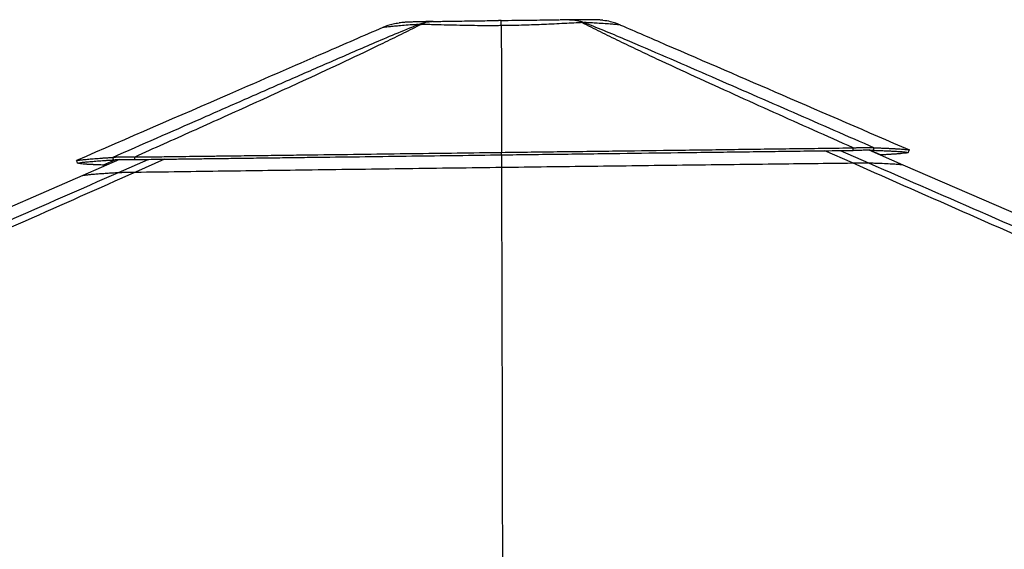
# Paper-space layout 'Surface plate' of a CAD drawing. Header units: millimetres. Extents: x 65420 to 443956, y 26941 to 406945.
# Tile 50 of 71: x 353551 to 390049, y 163012 to 182639. Entities that reach past the tile are written whole.
import ezdxf

# ---------------------------------------------------------------- set-up
doc = ezdxf.new("R2010")
doc.units = ezdxf.units.MM

psp = doc.layouts.new('Surface plate')

# ---------------------------------------------------------------- linework, layer by layer
at = {"color": 7, "linetype": 'Continuous', "lineweight": 25, "ltscale": 50}
for p, q in [((368859.78, 182572.04), (368841.6, 182571.68)), ((368872.85, 182572.19), (368859.79, 182572.05)), ((371402.78, 182611.34), (371402.82, 182611.29)), ((373940.93, 182637.71), (373927.01, 182637.6)), ((374393.84, 182531.56), (374480.61, 182531.81)), ((367009.08, 182348.17), (367009.45, 182348.33)), ((368335.4, 182464.15), (368430.47, 182465.72)), ((371400.52, 182418.64), (371400.52, 182418.6)), ((375826.31, 182439.92), (375826.68, 182439.76)), ((384442.73, 177797), (384447.97, 177890.31)), ((385022.81, 177811.46), (386292.94, 177262.5)), ((357256.19, 177459.56), (355895.59, 176868.82)), ((371413.32, 177722.68), (371413.47, 177722.58)), ((371413.68, 177630.78), (371413.47, 177722.58)), ((371413.69, 177630.87), (371413.68, 177630.78)), ((371414.89, 177630.8), (371415.54, 177171.83))]:
    psp.add_line(p, q, dxfattribs=at)
at = {"color": 8, "linetype": 'Continuous', "lineweight": 25, "ltscale": 50}
for p, q in [((384416.51, 177330.49), (383397.32, 177783.64)), ((383970.05, 177790.96), (385014.96, 177334.09)), ((385456.87, 177626.37), (385036.45, 177811.06)), ((357098.69, 177451.57), (356642.77, 177251.9)), ((357213.57, 176978.04), (358317.81, 177463.22)), ((358923.23, 177470.98), (357846.12, 176990.27))]:
    psp.add_line(p, q, dxfattribs=at)
at = {"color": 8, "linetype": 'Continuous', "lineweight": 25, "ltscale": 50, "flags": 128}
for points in [[(368335.4, 182464.15), (368399.66, 182488.86), (368464.61, 182510.41), (368530.15, 182528.77), (368596.2, 182543.92), (368662.67, 182555.83), (368729.46, 182564.49), (368796.48, 182569.89), (368847.19, 182571.79)], [(368859.79, 182572.05), (368816.58, 182570.28), (368760.44, 182565.09), (368704.48, 182556.61), (368648.81, 182544.88), (368593.5, 182529.9), (368538.62, 182511.7), (368484.25, 182490.29), (368430.47, 182465.72)], [(374393.84, 182531.56), (374335.34, 182557.32), (374276.24, 182579.56), (374216.61, 182598.24), (374156.57, 182613.33), (374096.2, 182624.81), (374035.6, 182632.67), (373974.85, 182636.88), (373928.03, 182637.63)], [(373936.46, 182637.68), (373993.11, 182636.98), (374063.81, 182632.82), (374134.35, 182625.01), (374204.61, 182613.55), (374274.46, 182598.49), (374343.82, 182579.81), (374412.57, 182557.58), (374480.61, 182531.81)]]:
    psp.add_lwpolyline(points, dxfattribs=at)
at = {"color": 7, "linetype": 'Continuous', "lineweight": 25, "ltscale": 50, "flags": 128}
for points in [[(385192.61, 177800.71), (385210.38, 177847.36), (385228.15, 177894.03)], [(386491.46, 177721.43), (386511.32, 177767.31), (386531.17, 177813.21)], [(355696.43, 177327.47), (355676.51, 177373.33), (355656.6, 177419.2)], [(371413.69, 177630.87), (371413.5, 177676.78), (371413.32, 177722.68)], [(371415.54, 177171.83), (371416.25, 176723.2), (371431.16, 167493.41), (371454.36, 153263.31), (371454.42, 153221.82)], [(386292.94, 177262.5), (408868.12, 167505.31), (441816.28, 153264.83), (442079.89, 153150.89)], [(355895.59, 176868.82), (351517.38, 174967.92), (333994.34, 167359.85), (312649.86, 158092.61), (300829.62, 152960.56)]]:
    psp.add_lwpolyline(points, dxfattribs=at)
at = {"color": 7, "linetype": 'Continuous', "lineweight": 25, "ltscale": 50}
for points, knots in [([(367615.15, 182511.43), (367539.69, 182501.94), (367330.92, 182475.7), (367134.72, 182397.97), (367009.45, 182348.33)], [0, 0, 0, 0, 0.36146382, 1, 1, 1, 1]), ([(368847.18, 182571.75), (368792.14, 182570.57), (368682.61, 182568.2), (368534.35, 182564.81), (368402.78, 182561.64), (368285.94, 182558.62), (368184.21, 182555.72), (368088.12, 182552.72), (367997.28, 182549.49), (367922.66, 182546.39), (367850.52, 182542.61), (367785.31, 182538.19), (367712.58, 182531.38), (367652.48, 182525.03), (367617.15, 182519.36), (367613.99, 182518.85)], [0, 0, 0, 0, 0.09362049, 0.18630184, 0.27234608, 0.35474668, 0.44228149, 0.52762173, 0.62598192, 0.73258107, 0.809921, 0.8738549, 0.93026667, 0.993746, 1, 1, 1, 1]), ([(368872.85, 182572.19), (368949.18, 182573.6), (369101.85, 182576.41), (369388.28, 182581.37), (369733.34, 182587.09), (370123.65, 182593.19), (370508.51, 182598.93), (370882.45, 182604.26), (371146.51, 182607.88), (371284.74, 182609.73), (371296.34, 182609.88)], [0, 0, 0, 0, 0.110935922, 0.221873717, 0.388080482, 0.554305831, 0.698359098, 0.842699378, 0.98679091, 1, 1, 1, 1]), ([(371402.73, 182611.37), (371373.24, 182610.98), (371337.43, 182610.51), (371301.77, 182610.02), (371295.47, 182609.94)], [0, 0, 0, 0, 0.82346099, 1, 1, 1, 1]), ([(371400.52, 182418.64), (371400.55, 182464.39), (371400.6, 182557.21), (371401.58, 182605.93), (371402.48, 182609.88), (371402.74, 182611.03)], [0, 0, 0, 0, 0.4087561, 0.82936158, 1, 1, 1, 1]), ([(374393.84, 182531.56), (374347.54, 182529.11), (374197.64, 182521.18), (373921.8, 182506.43), (373557, 182487.48), (373183.3, 182469.34), (372807.63, 182453.09), (372436.09, 182439.47), (372074.78, 182429.04), (371728.53, 182422.2), (371509.86, 182419.83), (371400.52, 182418.64)], [0, 0, 0, 0, 0.05929838, 0.19200726, 0.32505672, 0.4577267, 0.57353573, 0.68960494, 0.80539612, 0.9026907, 1, 1, 1, 1]), ([(371402.82, 182611.29), (371574.38, 182613.45), (371904.03, 182617.59), (372385.28, 182623.14), (372775.2, 182627.33), (373088.02, 182630.44), (373331.27, 182632.74), (373485.22, 182634.06), (373563.02, 182634.73)], [0, 0, 0, 0, 0.22466952, 0.4317034, 0.64156348, 0.76019287, 0.87881797, 1, 1, 1, 1]), ([(373928.06, 182637.64), (373923.78, 182637.61), (373860.97, 182637.17), (373749.55, 182636.34), (373636.28, 182635.4), (373586.89, 182634.99)], [0, 0, 0, 0, 0.03958911, 0.58120977, 1, 1, 1, 1]), ([(375167.26, 182617.2), (375146.52, 182619.45), (375102.64, 182624.2), (375046.75, 182628.44), (374992.82, 182631.71), (374936.46, 182634.11), (374875.56, 182635.86), (374804.8, 182637.15), (374720.46, 182638.1), (374624.31, 182638.71), (374523.36, 182639.03), (374415.58, 182639.12), (374295.61, 182638.96), (374156.55, 182638.56), (374035.18, 182638.08), (373957.87, 182637.72), (373936.49, 182637.62)], [0, 0, 0, 0, 0.03817719, 0.08077943, 0.12785604, 0.18374496, 0.25844439, 0.34872906, 0.44791924, 0.54091549, 0.62959259, 0.70716113, 0.78792433, 0.87279688, 0.96481459, 1, 1, 1, 1]), ([(384447.97, 177890.31), (383465.29, 178327.95), (381991.25, 178984.43), (380038.73, 179864.49), (378591.82, 180523.26), (377403.48, 181072.49), (376471.96, 181510.84), (375771.3, 181846.18), (375069.78, 182188.62), (374619.22, 182417.21), (374393.84, 182531.56)], [0, 0, 0, 0, 0.28560276, 0.42841147, 0.57122047, 0.7115301, 0.78170407, 0.85187709, 0.92590556, 1, 1, 1, 1]), ([(374480.61, 182531.81), (374518.44, 182516.98), (374826.16, 182396.39), (375390.42, 182166.28), (376424.64, 181729.53), (377694.71, 181182.68), (379714.12, 180302.45), (382227.38, 179205.44), (384227.88, 178331.17), (385228.15, 177894.03)], [0, 0, 0, 0, 0.00970884, 0.07897139, 0.14824474, 0.28866145, 0.42908977, 0.71454217, 1, 1, 1, 1]), ([(375826.68, 182439.76), (375824.3, 182440.08), (375816.25, 182441.17), (375767.2, 182446.55), (375658.08, 182457.33), (375491.73, 182472.13), (375261.92, 182490.02), (374997.55, 182507.02), (374733.81, 182521.07), (374565.01, 182528.23), (374480.61, 182531.81)], [0, 0, 0, 0, 0.05756699, 0.19507967, 0.33303745, 0.47057433, 0.62865839, 0.78676447, 0.89338051, 1, 1, 1, 1]), ([(375826.31, 182439.92), (375704.52, 182487.5), (375491.01, 182570.9), (375263.76, 182598.33), (375166.14, 182610.11)], [0, 0, 0, 0, 0.57040774, 1, 1, 1, 1]), ([(367009.08, 182348.17), (366292.27, 182036.95), (364400.23, 181215.47), (360616.07, 179572.47), (357548.72, 178240.71), (355656.6, 177419.2)], [0, 0, 0, 0, 0.18942504, 0.49998967, 1, 1, 1, 1]), ([(356996.87, 177536.79), (358084.19, 178014.21), (359715.19, 178730.36), (361900.89, 179690.4), (363504.89, 180394.29), (364823.03, 180971.25), (365853.13, 181419.7), (366648.65, 181762.64), (367468.34, 182112.73), (368046.3, 182346.97), (368335.4, 182464.15)], [0, 0, 0, 0, 0.29364541, 0.44047578, 0.58730528, 0.72248434, 0.79009155, 0.8576976, 0.92881888, 1, 1, 1, 1]), ([(368430.47, 182465.72), (368403.6, 182451.98), (368164.83, 182329.89), (367698.8, 182095.47), (366786.81, 181648.16), (365610.62, 181088.63), (363953.52, 180319.9), (362065.41, 179457.84), (359944.44, 178501.99), (358523.71, 177867.41), (357813.35, 177550.12)], [0, 0, 0, 0, 0.0085003, 0.07555448, 0.142618, 0.27803645, 0.4134652, 0.60897424, 0.8044871, 1, 1, 1, 1]), ([(368335.4, 182464.15), (368311.42, 182462.66), (368174.73, 182454.16), (367942.27, 182438), (367665.31, 182415.92), (367445.9, 182396.04), (367279.33, 182379.26), (367157.25, 182366.05), (367074.82, 182356.41), (367025.93, 182350.71), (367014.7, 182349.02), (367009.08, 182348.17)], [0, 0, 0, 0, 0.03043017, 0.1735115, 0.31697563, 0.4600084, 0.57633852, 0.69290895, 0.80922317, 0.90459936, 1, 1, 1, 1]), ([(371400.52, 182418.6), (371334.42, 182417.94), (371115.1, 182415.74), (370744.42, 182415.66), (370296.87, 182419.74), (369841.93, 182427.7), (369388.89, 182438.71), (368997.71, 182449.7), (368679.5, 182458.8), (368513.48, 182463.41), (368430.47, 182465.72)], [0, 0, 0, 0, 0.05936808, 0.1969913, 0.33504833, 0.47269651, 0.63153302, 0.79039284, 0.8951959, 1, 1, 1, 1]), ([(371400.52, 182418.6), (371401.37, 182260.48), (371405.58, 181477.87), (371408.87, 179912.54), (371411.73, 178505.35), (371413.32, 177722.68)], [0, 0, 0, 0, 0.10101954, 0.49999255, 1, 1, 1, 1]), ([(375826.68, 182439.76), (376386.84, 182197.66), (378383.57, 181334.67), (381951.68, 179792.5), (384959.63, 178492.44), (386531.02, 177813.27)], [0, 0, 0, 0, 0.15698944, 0.55960285, 1, 1, 1, 1]), ([(371413.47, 177722.58), (372146.62, 177731.81), (373608.73, 177750.22), (375789.68, 177778.04), (377612.41, 177801.51), (379077.23, 177820.49), (380187.27, 177834.89), (381279.55, 177849.12), (382353.17, 177863.08), (383407.66, 177876.81), (384103.19, 177885.84), (384447.97, 177890.31)], [0, 0, 0, 0, 0.16777457, 0.33459512, 0.49992174, 0.58638581, 0.67168798, 0.75575478, 0.83852704, 0.91995645, 1, 1, 1, 1]), ([(371413.68, 177630.78), (372146.51, 177640.01), (373607.97, 177658.41), (375787.95, 177686.11), (377609.86, 177709.39), (379074.04, 177728.16), (380183.62, 177742.4), (381275.46, 177756.43), (382348.66, 177770.2), (383402.77, 177783.72), (384098.06, 177792.6), (384442.73, 177797)], [0, 0, 0, 0, 0.16777896, 0.33459855, 0.49992137, 0.58638518, 0.67168554, 0.75575138, 0.83852347, 0.91995349, 1, 1, 1, 1]), ([(384442.73, 177797), (384487.99, 177799.09), (384576.46, 177803.17), (384703.71, 177807.78), (384822.04, 177810.93), (384929.38, 177812.34), (385021.17, 177811.88), (385121.51, 177809.03), (385164.41, 177804.01), (385192.61, 177800.71)], [0, 0, 0, 0, 0.12607134, 0.24646111, 0.3742525, 0.49968585, 0.62532818, 0.75372089, 1, 1, 1, 1]), ([(384447.97, 177890.31), (384494.51, 177892.72), (384585.61, 177897.44), (384716.71, 177902.75), (384838.97, 177906.37), (384950.2, 177907.91), (385046.28, 177907.33), (385123.85, 177904.66), (385185.79, 177900.26), (385213.82, 177896.14), (385228.15, 177894.03)], [0, 0, 0, 0, 0.12559236, 0.24585936, 0.37381045, 0.49956418, 0.62551255, 0.75403041, 0.87426728, 1, 1, 1, 1]), ([(385192.61, 177800.71), (385254.14, 177798.53), (385378.84, 177794.11), (385552.35, 177787.24), (385682.83, 177781.56), (385775.61, 177777.2), (385835.51, 177774.26), (385893.54, 177771.28), (385949.59, 177768.26), (386003.56, 177765.19), (386111.11, 177758.76), (386253.23, 177748.79), (386400.8, 177735.24), (386461.14, 177726.04), (386491.46, 177721.43)], [0, 0, 0, 0, 0.08826604, 0.17889433, 0.27186167, 0.30901701, 0.3465237, 0.3843783, 0.42257824, 0.46111972, 0.49998414, 0.66457544, 0.83141024, 1, 1, 1, 1]), ([(385228.15, 177894.03), (385289.89, 177891.77), (385415.03, 177887.2), (385589.18, 177880.09), (385720.12, 177874.25), (385813.25, 177869.77), (385873.36, 177866.76), (385931.6, 177863.68), (385987.84, 177860.6), (386042.01, 177857.45), (386149.94, 177850.87), (386292.49, 177840.74), (386440.45, 177827.04), (386500.82, 177817.84), (386531.16, 177813.21)], [0, 0, 0, 0, 0.08826284, 0.17888932, 0.27185676, 0.30901174, 0.34651893, 0.38437425, 0.42257517, 0.46111723, 0.49997967, 0.66457491, 0.83141167, 1, 1, 1, 1]), ([(355656.44, 177419.13), (355690.01, 177424.79), (355756.88, 177436.07), (355912.73, 177454.24), (356074.64, 177469.84), (356221.23, 177482.35), (356333.79, 177491.35), (356453.64, 177500.41), (356580.25, 177509.49), (356713.22, 177518.6), (356851.26, 177527.67), (356948.6, 177533.76), (356996.87, 177536.79)], [0, 0, 0, 0, 0.16816406, 0.33496858, 0.49995282, 0.57455156, 0.64814811, 0.72070078, 0.79218408, 0.86257239, 0.93185015, 1, 1, 1, 1]), ([(355696.3, 177327.41), (355729.85, 177333.07), (355796.68, 177344.33), (355952.2, 177362.38), (356113.67, 177377.79), (356259.81, 177390.14), (356372.02, 177399), (356491.5, 177407.93), (356617.7, 177416.86), (356750.24, 177425.8), (356887.83, 177434.71), (356984.87, 177440.7), (357032.98, 177443.67)], [0, 0, 0, 0, 0.16816578, 0.3349689, 0.49995018, 0.57454889, 0.6481445, 0.72069709, 0.79218046, 0.86256957, 0.93184782, 1, 1, 1, 1]), ([(356996.87, 177536.79), (357011.39, 177539.22), (357039.76, 177543.98), (357104.25, 177549.75), (357186.07, 177554.12), (357276.82, 177556.47), (357366.15, 177557.33), (357449.66, 177557.26), (357550.65, 177556.28), (357671.8, 177554.1), (357765.38, 177551.47), (357813.35, 177550.12)], [0, 0, 0, 0, 0.12619306, 0.24652052, 0.37518035, 0.50160335, 0.58520255, 0.66991589, 0.75644682, 0.87515012, 1, 1, 1, 1]), ([(357032.98, 177443.67), (357026.96, 177459.19), (357014.92, 177490.22), (357002.89, 177521.27), (356996.87, 177536.79)], [0, 0, 0, 0, 0.49998543, 1, 1, 1, 1]), ([(357032.98, 177443.67), (357046.37, 177445.76), (357072.47, 177449.83), (357133.28, 177454.87), (357211.26, 177458.74), (357298.43, 177460.95), (357384.6, 177461.88), (357465.38, 177462.01), (357563.33, 177461.41), (357681.14, 177459.85), (357772.1, 177457.84), (357818.81, 177456.81)], [0, 0, 0, 0, 0.1266334, 0.24700367, 0.37537547, 0.50136216, 0.58468896, 0.66920691, 0.75566728, 0.8745539, 1, 1, 1, 1]), ([(357813.35, 177550.12), (358044.24, 177553.04), (358486.27, 177558.64), (359119.84, 177566.65), (359693.57, 177573.89), (360153.21, 177579.69), (360510.51, 177584.19), (360777.53, 177587.55), (361031.84, 177590.76), (361318.15, 177594.36), (361674.89, 177598.85), (362095.07, 177604.14), (362538.55, 177609.73), (362971.5, 177615.17), (363393.78, 177620.5), (363805.31, 177625.68), (364206.14, 177630.74), (365056.18, 177641.46), (366347.56, 177657.81), (368071.24, 177679.73), (369755.88, 177701.28), (370865.61, 177715.61), (371413.32, 177722.68)], [0, 0, 0, 0, 0.0511567, 0.09793284, 0.1402737, 0.17812696, 0.19960611, 0.21928659, 0.23716155, 0.25581935, 0.28256098, 0.31598342, 0.34862789, 0.38048647, 0.41155214, 0.44181697, 0.47127701, 0.49995904, 0.62925435, 0.75585001, 0.87949978, 1, 1, 1, 1]), ([(357818.81, 177456.81), (357817.9, 177472.36), (357816.08, 177503.46), (357814.26, 177534.57), (357813.35, 177550.12)], [0, 0, 0, 0, 0.49998271, 1, 1, 1, 1]), ([(357818.81, 177456.81), (358049.64, 177459.78), (358491.55, 177465.45), (359124.94, 177473.57), (359698.52, 177480.91), (360158.02, 177486.78), (360515.23, 177491.34), (360782.17, 177494.75), (361036.37, 177497.99), (361322.55, 177501.65), (361679.14, 177506.19), (362099.18, 177511.55), (362542.51, 177517.2), (362975.3, 177522.72), (363397.44, 177528.09), (363808.82, 177533.34), (364209.48, 177538.44), (365059.16, 177549.27), (366350, 177565.75), (368072.98, 177587.81), (369756.92, 177609.45), (370866.2, 177623.8), (371413.69, 177630.87)], [0, 0, 0, 0, 0.05116091, 0.09794003, 0.14028369, 0.17814016, 0.19962001, 0.21930247, 0.23717917, 0.25582921, 0.28257189, 0.31599538, 0.34864043, 0.38049963, 0.41156543, 0.44183102, 0.47129138, 0.49996816, 0.6292609, 0.75585404, 0.87950083, 1, 1, 1, 1]), ([(386491.35, 177721.47), (386484.43, 177717.79), (386470.38, 177710.31), (386414.63, 177698.86), (386328.94, 177687.02), (386246.87, 177678.71), (386194.41, 177674), (386184.13, 177673.1), (386173.33, 177672.16), (386161.91, 177671.19), (386149.9, 177670.18), (386137.25, 177669.15), (386115.63, 177667.39), (386083.25, 177664.87), (386042.47, 177661.81), (386001.91, 177658.9), (385962.54, 177656.17), (385919.56, 177653.29), (385872.74, 177650.25), (385816.15, 177646.69), (385751.97, 177642.81), (385682.7, 177638.76), (385618.16, 177635.11), (385559.12, 177631.85), (385506.12, 177628.98), (385472.44, 177627.19), (385456.87, 177626.37)], [0, 0, 0, 0, 0.11956216, 0.24293446, 0.36984782, 0.49995096, 0.50919052, 0.51873158, 0.52863244, 0.53889416, 0.54951477, 0.56049398, 0.5718299, 0.6048365, 0.6405126, 0.66761289, 0.69604626, 0.72579894, 0.7573937, 0.79028427, 0.83565741, 0.87679977, 0.91375988, 0.94658513, 0.97531826, 1, 1, 1, 1]), ([(356642.77, 177251.9), (356616.4, 177252.84), (356566.08, 177254.65), (356497.42, 177257.29), (356437.7, 177259.69), (356386.6, 177261.83), (356347.45, 177263.56), (356318.27, 177264.88), (356297.27, 177265.85), (356279.27, 177266.7), (356261.12, 177267.57), (356238.92, 177268.66), (356208.97, 177270.18), (356174.27, 177272.02), (356138.41, 177274), (356104.66, 177275.98), (356072.94, 177277.92), (356043.17, 177279.83), (356015.29, 177281.74), (355989.23, 177283.6), (355930.59, 177288.04), (355850.92, 177295.23), (355771.06, 177305.58), (355717.75, 177316.25), (355703.48, 177323.76), (355696.43, 177327.47)], [0, 0, 0, 0, 0.04652604, 0.08878949, 0.12674021, 0.16032799, 0.18950764, 0.20621044, 0.22100157, 0.23387394, 0.24482174, 0.26043682, 0.28285739, 0.31232049, 0.34113049, 0.36928104, 0.39676591, 0.42357938, 0.44971664, 0.47517301, 0.49996959, 0.62896238, 0.75546475, 0.87921573, 1, 1, 1, 1]), ([(356800.28, 177261.62), (356795.52, 177261.52), (356770.78, 177261.03), (356729.19, 177259.31), (356677.81, 177256.32), (356654.66, 177253.4), (356642.77, 177251.9)], [0, 0, 0, 0, 0.05858475, 0.30448365, 0.64260734, 1, 1, 1, 1]), ([(357846.12, 176990.27), (358390.67, 176997.75), (359479.75, 177012.69), (361116.36, 177035), (362755.16, 177057.18), (364432.69, 177079.76), (366148.46, 177102.65), (367902.77, 177125.89), (369658.59, 177148.97), (370829.89, 177164.21), (371415.54, 177171.83)], [0, 0, 0, 0, 0.12086964, 0.24173842, 0.36268401, 0.48362905, 0.6126607, 0.74169223, 0.87084611, 1, 1, 1, 1]), ([(371415.54, 177171.83), (371975.05, 177178.89), (373094.07, 177193.01), (374771.31, 177213.94), (376447.08, 177234.68), (378129.82, 177255.29), (379818.52, 177275.79), (381433.58, 177295.18), (382966.57, 177313.43), (383933.16, 177324.8), (384416.51, 177330.49)], [0, 0, 0, 0, 0.12839365, 0.25678685, 0.38531669, 0.51384577, 0.64447345, 0.77514231, 0.88755897, 1, 1, 1, 1]), ([(384416.51, 177330.49), (384456.88, 177330.96), (384537.58, 177331.89), (384653.24, 177333.07), (384759.28, 177333.99), (384847.01, 177334.57), (384913.35, 177334.79), (384977.82, 177334.77), (385000.23, 177334.36), (385014.96, 177334.09)], [0, 0, 0, 0, 0.13431853, 0.2684579, 0.40422584, 0.53988263, 0.6572098, 0.77464265, 1, 1, 1, 1]), ([(443106.4, 151687.79), (443083.44, 151697.79), (434895.68, 155264.95), (423152.61, 160380.87), (406525.1, 167634.11), (396602.22, 171970.48), (388781.52, 175401.81), (385871.51, 176687.6), (384416.51, 177330.49)], [0, 0, 0, 0, 0.001172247, 0.41800699, 0.599551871, 0.850506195, 0.925253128, 1, 1, 1, 1]), ([(385014.96, 177334.09), (385090.37, 177331.84), (385241.21, 177327.33), (385494.38, 177318.45), (385759.09, 177307.22), (386002.21, 177293.21), (386185.89, 177278.37), (386257.25, 177267.79), (386292.94, 177262.5)], [0, 0, 0, 0, 0.11069396, 0.22140734, 0.41577003, 0.61025563, 0.8050706, 1, 1, 1, 1]), ([(357846.12, 176990.27), (356481.46, 176384.54), (353752.15, 175173.07), (346132.51, 171811.73), (330088.76, 164762.94), (313489.17, 157489.98), (301761.7, 152353.13), (299828.27, 151506.27), (299805.33, 151496.22)], [0, 0, 0, 0, 0.0708623, 0.14172469, 0.39453835, 0.90018027, 0.99881584, 1, 1, 1, 1]), ([(355895.59, 176868.82), (355920.42, 176873.11), (355970.09, 176881.67), (356076.28, 176894.92), (356207.27, 176908.48), (356366.61, 176922.47), (356554.52, 176936.86), (356761.84, 176951), (356981.02, 176964.72), (357136.05, 176973.6), (357213.57, 176978.04)], [0, 0, 0, 0, 0.12839342, 0.25678625, 0.38529252, 0.51379853, 0.64429913, 0.77483259, 0.88740707, 1, 1, 1, 1]), ([(357213.57, 176978.04), (357220.88, 176978.4), (357235.48, 176979.11), (357276.59, 176980.38), (357335.73, 176981.85), (357410.52, 176983.39), (357496.81, 176984.97), (357597.08, 176986.64), (357714.44, 176988.43), (357802.2, 176989.66), (357846.12, 176990.27)], [0, 0, 0, 0, 0.123833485, 0.247513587, 0.372697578, 0.497744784, 0.607812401, 0.7179774, 0.858868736, 1, 1, 1, 1])]:
    psp.add_open_spline(points, degree=3, knots=knots, dxfattribs=at)
at = {"color": 8, "linetype": 'Continuous', "lineweight": 25, "ltscale": 50}
for points, knots in [([(385014.96, 177334.09), (386487.96, 176690.63), (389433.97, 175403.71), (397301.54, 171971.2), (413538.19, 164895.51), (429588.66, 157906.69), (440719.65, 153060.52), (442013.37, 152497.26)], [0, 0, 0, 0, 0.077241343, 0.154482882, 0.413598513, 0.93184448, 1, 1, 1, 1]), ([(300898.83, 152307.72), (308456.51, 155616.15), (319571.71, 160481.9), (335592.62, 167497.87), (345428.86, 171807.45), (353085.34, 175165.5), (355837.49, 176373.86), (357213.57, 176978.04)], [0, 0, 0, 0, 0.40295937, 0.59263947, 0.85388997, 0.92694502, 1, 1, 1, 1])]:
    psp.add_open_spline(points, degree=3, knots=knots, dxfattribs=at)

doc.saveas('drawing.dxf')
